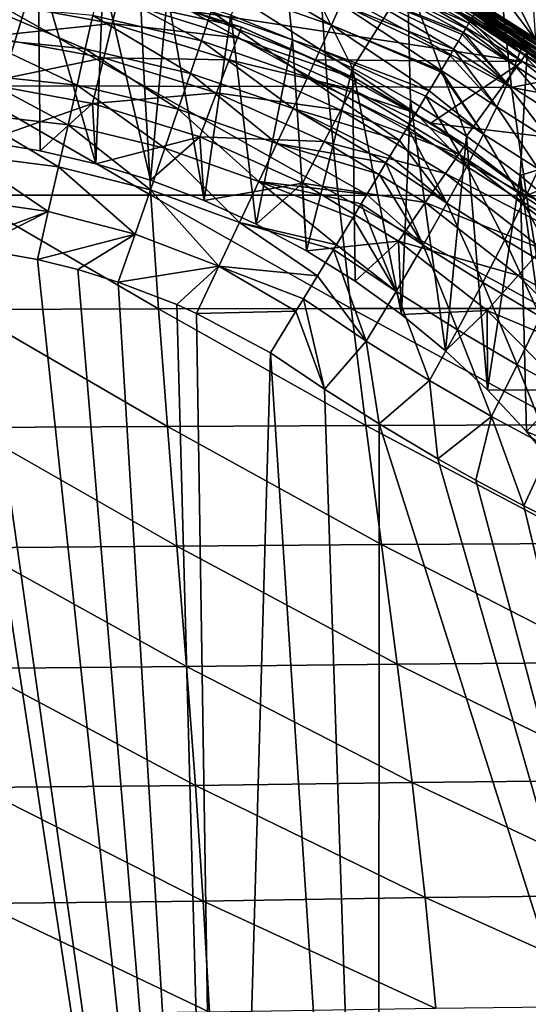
# Model space of a CAD drawing. Header units: metres. Extents: x -109 to 109, y -19 to 107.
# Tile 180 of 256: x 3 to 13, y 21 to 40. Entities that reach past the tile are written whole.
import ezdxf

# ---------------------------------------------------------------- set-up
doc = ezdxf.new("R2010")
doc.units = ezdxf.units.M
doc.layers.add('solid_21_412_310_XXX', color=7, linetype='CONTINUOUS')

msp = doc.modelspace()

# ---------------------------------------------------------------- linework, layer by layer
at = {"layer": 'solid_21_412_310_XXX'}
for points in [[(7.066053, 39.932777, -52.132038), (8.273708, 39.449993, -52.132038), (8.034056, 41.732529, -43.364555)], [(9.44865, 38.892204, -52.132038), (10.529612, 40.611706, -43.364555), (8.034056, 41.732529, -43.364555)], [(8.273708, 39.449993, -52.132038), (9.44865, 38.892204, -52.132038), (8.034056, 41.732529, -43.364555)], [(10.665337, 40.870598, -43.132038), (13.038183, 39.439377, -43.132038), (11.381685, 41.635212, -43.132038)], [(13.038183, 39.439377, -43.132038), (12.176776, 41.187252, -43.132038), (11.381685, 41.635212, -43.132038)], [(2.232006, 37.459373, -52.132038), (3.294697, 40.913677, -52.132038), (2.004772, 41.080479, -52.132038)], [(13.038183, 39.439377, -43.132038), (12.953699, 40.70974, -43.132038), (12.176776, 41.187252, -43.132038)], [(2.232006, 37.459373, -52.132038), (3.336026, 37.277096, -52.132038), (3.294697, 40.913677, -52.132038)], [(4.425778, 37.023003, -52.132038), (4.571572, 40.666088, -52.132038), (3.294697, 40.913677, -52.132038)], [(3.336026, 37.277096, -52.132038), (4.425778, 37.023003, -52.132038), (3.294697, 40.913677, -52.132038)], [(9.03747, 39.735249, 16.108711), (6.992679, 40.939949, 15.781897), (6.851338, 40.503819, 16.205597)], [(9.03747, 39.735249, 16.108711), (9.220861, 40.143631, 15.65973), (6.992679, 40.939949, 15.781897)], [(11.731935, 39.77578, 14.013606), (9.591505, 40.976837, 13.894898), (9.495775, 40.761101, 14.554783)], [(11.766269, 39.835121, 13.783623), (11.788734, 39.874043, 13.614284), (9.591505, 40.976837, 13.894898)], [(11.731935, 39.77578, 14.013606), (11.766269, 39.835121, 13.783623), (9.591505, 40.976837, 13.894898)], [(11.425739, 40.339844, -43.148811), (13.038183, 39.439377, -43.132038), (10.665337, 40.870598, -43.132038)], [(10.688637, 40.87122, -39.132038), (12.708019, 39.676186, -23.74938), (12.914339, 39.537807, -24.707176)], [(13.065493, 39.434361, -39.132038), (10.688637, 40.87122, -39.132038), (12.914339, 39.537807, -24.707176)], [(10.688637, 40.87122, -39.132038), (12.518019, 39.800789, -22.677172), (12.708019, 39.676186, -23.74938)], [(10.688637, 40.87122, -39.132038), (12.349828, 39.908871, -21.474918), (12.518019, 39.800789, -22.677172)], [(11.487767, 40.403122, -39.286549), (10.688637, 40.87122, -39.132038), (13.065493, 39.434361, -39.132038)], [(4.425778, 37.023003, -52.132038), (5.496609, 36.69817, -52.132038), (4.571572, 40.666088, -52.132038)], [(5.496609, 36.69817, -52.132038), (5.83035, 40.338692, -52.132038), (4.571572, 40.666088, -52.132038)], [(11.623926, 39.589981, 14.58463), (9.495775, 40.761101, 14.554783), (9.372935, 40.484566, 15.142399)], [(11.668937, 39.667267, 14.369116), (11.731935, 39.77578, 14.013606), (9.495775, 40.761101, 14.554783)], [(11.623926, 39.589981, 14.58463), (11.668937, 39.667267, 14.369116), (9.495775, 40.761101, 14.554783)], [(5.376744, 38.540474, -73.691223), (1.786687, 38.544353, -73.758324), (1.755287, 40.567768, -73.774246)], [(5.286159, 40.561234, -73.707825), (5.376744, 38.540474, -73.691223), (1.755287, 40.567768, -73.774246)], [(6.495391, 39.427792, 16.861465), (4.493495, 40.513451, 16.625563), (4.364803, 39.924839, 16.90556)], [(6.495391, 39.427792, 16.861465), (6.685659, 39.999138, 16.565075), (4.493495, 40.513451, 16.625563)], [(8.96488, 38.531803, -73.55674), (5.376744, 38.540474, -73.691223), (5.286159, 40.561234, -73.707825)], [(8.815069, 40.549416, -73.574867), (8.96488, 38.531803, -73.55674), (5.286159, 40.561234, -73.707825)], [(8.821391, 39.258198, 16.490759), (6.851338, 40.503819, 16.205597), (6.685659, 39.999138, 16.565075)], [(8.821391, 39.258198, 16.490759), (9.03747, 39.735249, 16.108711), (6.851338, 40.503819, 16.205597)], [(8.815069, 40.549416, -73.574867), (12.346871, 40.533646, -73.375473), (12.562692, 38.517433, -73.354805)], [(8.815069, 40.549416, -73.574867), (12.562692, 38.517433, -73.354805), (8.96488, 38.531803, -73.55674)], [(11.431744, 39.261787, 15.283005), (9.372935, 40.484566, 15.142399), (9.220861, 40.143631, 15.65973)], [(11.600154, 39.549236, 14.688411), (11.623926, 39.589981, 14.58463), (9.372935, 40.484566, 15.142399)], [(11.526281, 39.422909, 14.9756), (11.600154, 39.549236, 14.688411), (9.372935, 40.484566, 15.142399)], [(11.431744, 39.261787, 15.283005), (11.526281, 39.422909, 14.9756), (9.372935, 40.484566, 15.142399)], [(9.44865, 38.892204, -52.132038), (10.586254, 38.261589, -52.132038), (10.529612, 40.611706, -43.364555)], [(11.34841, 40.205605, -43.272125), (10.529612, 40.611706, -43.364555), (12.872187, 39.198772, -43.364555)], [(11.681882, 37.560726, -52.132038), (12.872187, 39.198772, -43.364555), (10.529612, 40.611706, -43.364555)], [(10.586254, 38.261589, -52.132038), (11.681882, 37.560726, -52.132038), (10.529612, 40.611706, -43.364555)], [(16.063255, 39.209637, -73.095238), (12.346871, 40.533646, -73.375473), (15.876973, 40.564781, -73.110527)], [(16.063255, 39.209637, -73.095238), (12.562692, 38.517433, -73.354805), (12.346871, 40.533646, -73.375473)], [(4.857897, 40.214996, -44.018112), (4.910838, 40.429783, -41.829506), (7.276611, 39.692581, -41.829506)], [(6.334831, 40.002396, -39.632038), (7.276611, 39.692581, -41.829506), (4.910838, 40.429783, -41.829506)], [(5.496609, 36.69817, -52.132038), (6.543851, 36.304016, -52.132038), (5.83035, 40.338692, -52.132038)], [(6.543851, 36.304016, -52.132038), (7.066053, 39.932777, -52.132038), (5.83035, 40.338692, -52.132038)], [(12.781878, 39.022579, -39.632038), (6.334831, 40.002396, -39.632038), (10.456518, 40.428364, -39.632038)], [(11.327033, 40.124722, -39.607712), (12.781878, 39.022579, -39.632038), (10.456518, 40.428364, -39.632038)], [(13.594722, 38.811619, -43.197319), (11.425739, 40.339844, -43.148811), (11.38185, 40.263653, -43.197319)], [(11.452211, 40.341537, -39.42606), (13.677571, 38.877895, -39.42606), (11.396823, 40.245602, -39.536732)], [(11.425739, 40.339844, -43.148811), (13.647144, 38.88221, -43.148811), (13.038183, 39.439377, -43.132038)], [(13.594722, 38.811619, -43.197319), (13.647144, 38.88221, -43.148811), (11.425739, 40.339844, -43.148811)], [(11.452211, 40.341537, -39.42606), (11.487767, 40.403122, -39.286549), (13.720037, 38.934933, -39.286549)], [(11.452211, 40.341537, -39.42606), (13.720037, 38.934933, -39.286549), (13.677571, 38.877895, -39.42606)], [(13.720037, 38.934933, -39.286549), (11.487767, 40.403122, -39.286549), (13.065493, 39.434361, -39.132038)], [(4.219633, 39.272896, 17.126444), (2.191878, 40.128571, 16.967133), (2.118001, 39.47662, 17.166977)], [(4.219633, 39.272896, 17.126444), (4.364803, 39.924839, 16.90556), (2.191878, 40.128571, 16.967133)], [(2.391313, 40.199966, -46.169186), (4.747756, 39.768135, -46.169186), (2.307699, 39.511341, -48.256706)], [(4.857897, 40.214996, -44.018112), (4.747756, 39.768135, -46.169186), (2.391313, 40.199966, -46.169186)], [(4.857897, 40.214996, -44.018112), (7.198166, 39.485737, -44.018112), (4.747756, 39.768135, -46.169186)], [(4.857897, 40.214996, -44.018112), (7.276611, 39.692581, -41.829506), (7.198166, 39.485737, -44.018112)], [(11.187767, 38.848221, 15.875845), (9.220861, 40.143631, 15.65973), (9.03747, 39.735249, 16.108711)], [(11.36215, 39.14352, 15.476876), (11.431744, 39.261787, 15.283005), (9.220861, 40.143631, 15.65973)], [(11.187767, 38.848221, 15.875845), (11.36215, 39.14352, 15.476876), (9.220861, 40.143631, 15.65973)], [(11.396823, 40.245602, -39.536732), (13.61142, 38.789036, -39.536732), (11.327033, 40.124722, -39.607712)], [(11.327033, 40.124722, -39.607712), (13.528069, 38.677078, -39.607712), (12.781878, 39.022579, -39.632038)], [(13.61142, 38.789036, -39.536732), (13.528069, 38.677078, -39.607712), (11.327033, 40.124722, -39.607712)], [(11.38185, 40.263653, -43.197319), (11.34841, 40.205605, -43.272125), (13.55478, 38.757835, -43.272125)], [(13.55478, 38.757835, -43.272125), (11.34841, 40.205605, -43.272125), (12.872187, 39.198772, -43.364555)], [(13.594722, 38.811619, -43.197319), (11.38185, 40.263653, -43.197319), (13.55478, 38.757835, -43.272125)], [(13.677571, 38.877895, -39.42606), (13.61142, 38.789036, -39.536732), (11.396823, 40.245602, -39.536732)], [(12.792751, 39.413715, 12.868883), (11.917789, 40.099899, 11.945276), (11.883655, 40.039593, 12.598516)], [(12.792751, 39.413715, 12.868883), (11.921433, 40.106392, 11.85005), (11.917789, 40.099899, 11.945276)], [(12.817051, 39.537849, 11.846929), (11.938931, 40.137856, 11.201003), (11.921433, 40.106392, 11.85005)], [(12.817051, 39.537849, 11.846929), (11.921433, 40.106392, 11.85005), (12.792751, 39.413715, 12.868883)], [(12.817051, 39.537849, 11.846929), (11.945414, 40.149796, 10.725754), (11.938931, 40.137856, 11.201003)], [(12.811957, 39.601139, 10.721672), (11.947908, 40.154522, 10.376456), (11.945414, 40.149796, 10.725754)], [(12.811957, 39.601139, 10.721672), (11.945414, 40.149796, 10.725754), (12.817051, 39.537849, 11.846929)], [(12.992769, 39.500111, -13.304813), (11.956042, 40.153965, -14.466655), (11.946287, 40.159897, -12.930338)], [(12.992769, 39.500111, -13.304813), (11.946287, 40.159897, -12.930338), (11.949581, 40.157894, -11.418357)], [(12.811957, 39.601139, 10.721672), (11.949582, 40.157894, 9.474311), (11.947908, 40.154522, 10.376456)], [(13.633845, 39.081345, -7.143654), (11.949581, 40.157894, -11.418357), (11.949581, 40.157894, -7.142595)], [(12.931576, 39.537029, -11.4182), (11.949581, 40.157894, -11.418357), (13.633845, 39.081345, -7.143654)], [(12.992769, 39.500111, -13.304813), (11.949581, 40.157894, -11.418357), (12.931576, 39.537029, -11.4182)], [(13.63162, 39.083897, -2.863515), (11.949581, 40.157894, -7.142595), (11.949581, 40.157894, -2.862094)], [(13.633845, 39.081345, -7.143654), (11.949581, 40.157894, -7.142595), (13.63162, 39.083897, -2.863515)], [(13.631227, 39.084442, 1.41664), (11.949581, 40.157894, -2.862094), (11.949581, 40.157894, 1.418408)], [(13.63162, 39.083897, -2.863515), (11.949581, 40.157894, -2.862094), (13.631227, 39.084442, 1.41664)], [(13.632888, 39.082718, 5.69679), (11.949581, 40.157894, 1.418408), (11.949581, 40.157894, 5.698909)], [(13.631227, 39.084442, 1.41664), (11.949581, 40.157894, 1.418408), (13.632888, 39.082718, 5.69679)], [(12.632199, 39.730377, 9.470942), (11.949581, 40.157894, 5.698909), (11.949582, 40.157894, 9.474311)], [(13.382813, 39.243786, 9.468164), (11.949581, 40.157894, 5.698909), (12.632199, 39.730377, 9.470942)], [(13.632888, 39.082718, 5.69679), (11.949581, 40.157894, 5.698909), (13.382813, 39.243786, 9.468164)], [(12.632199, 39.730377, 9.470942), (11.949582, 40.157894, 9.474311), (12.811957, 39.601139, 10.721672)], [(13.010932, 39.487297, -15.11457), (11.983749, 40.137077, -15.976414), (11.956042, 40.153965, -14.466655)], [(12.992769, 39.500111, -13.304813), (13.010932, 39.487297, -15.11457), (11.956042, 40.153965, -14.466655)], [(13.05748, 39.456772, -16.846249), (12.032967, 40.106949, -17.424408), (11.983749, 40.137077, -15.976414)], [(13.010932, 39.487297, -15.11457), (13.05748, 39.456772, -16.846249), (11.983749, 40.137077, -15.976414)], [(13.139904, 39.40382, -18.498457), (12.10743, 40.061043, -18.818285), (12.032967, 40.106949, -17.424408)], [(13.05748, 39.456772, -16.846249), (13.139904, 39.40382, -18.498457), (12.032967, 40.106949, -17.424408)], [(6.280231, 38.790833, 17.095959), (4.364803, 39.924839, 16.90556), (4.219633, 39.272896, 17.126444)], [(6.280231, 38.790833, 17.095959), (6.495391, 39.427792, 16.861465), (4.364803, 39.924839, 16.90556)], [(6.334831, 40.002396, -39.632038), (8.728474, 39.054688, -39.632038), (7.276611, 39.692581, -41.829506)], [(12.781878, 39.022579, -39.632038), (8.728474, 39.054688, -39.632038), (6.334831, 40.002396, -39.632038)], [(8.571975, 38.713062, 16.806778), (6.685659, 39.999138, 16.565075), (6.495391, 39.427792, 16.861465)], [(6.543851, 36.304016, -52.132038), (7.563105, 35.842197, -52.132038), (7.066053, 39.932777, -52.132038)], [(8.571975, 38.713062, 16.806778), (8.821391, 39.258198, 16.490759), (6.685659, 39.999138, 16.565075)], [(7.563105, 35.842197, -52.132038), (8.273708, 39.449993, -52.132038), (7.066053, 39.932777, -52.132038)], [(12.732391, 39.217609, 13.784011), (11.839684, 39.962635, 13.150398), (11.788734, 39.874043, 13.614284)], [(12.732391, 39.217609, 13.784011), (11.863576, 40.004375, 12.87553), (11.839684, 39.962635, 13.150398)], [(12.792751, 39.413715, 12.868883), (11.883655, 40.039593, 12.598516), (11.863576, 40.004375, 12.87553)], [(12.792751, 39.413715, 12.868883), (11.863576, 40.004375, 12.87553), (12.732391, 39.217609, 13.784011)], [(13.139904, 39.40382, -18.498457), (12.211904, 39.995972, -20.172825), (12.10743, 40.061043, -18.818285)], [(13.264153, 39.323086, -20.068117), (12.349828, 39.908871, -21.474918), (12.211904, 39.995972, -20.172825)], [(13.139904, 39.40382, -18.498457), (13.264153, 39.323086, -20.068117), (12.211904, 39.995972, -20.172825)], [(13.43561, 39.208981, -21.55154), (12.518019, 39.800789, -22.677172), (12.349828, 39.908871, -21.474918)], [(13.264153, 39.323086, -20.068117), (13.43561, 39.208981, -21.55154), (12.349828, 39.908871, -21.474918)], [(4.747756, 39.768135, -46.169186), (4.581746, 39.094604, -48.256706), (2.307699, 39.511341, -48.256706)], [(4.747756, 39.768135, -46.169186), (7.034965, 39.055412, -46.169186), (4.581746, 39.094604, -48.256706)], [(7.198166, 39.485737, -44.018112), (7.034965, 39.055412, -46.169186), (4.747756, 39.768135, -46.169186)], [(10.951273, 38.44973, 16.280823), (9.03747, 39.735249, 16.108711), (8.821391, 39.258198, 16.490759)], [(11.172627, 38.822647, 15.90581), (11.187767, 38.848221, 15.875845), (9.03747, 39.735249, 16.108711)], [(10.951273, 38.44973, 16.280823), (11.172627, 38.822647, 15.90581), (9.03747, 39.735249, 16.108711)], [(12.630823, 38.943119, 14.587093), (11.731935, 39.77578, 14.013606), (11.668937, 39.667267, 14.369116)], [(12.630823, 38.943119, 14.587093), (11.766269, 39.835121, 13.783623), (11.731935, 39.77578, 14.013606)], [(12.732391, 39.217609, 13.784011), (11.788734, 39.874043, 13.614284), (11.766269, 39.835121, 13.783623)], [(12.732391, 39.217609, 13.784011), (11.766269, 39.835121, 13.783623), (12.630823, 38.943119, 14.587093)], [(13.658919, 39.056221, -22.944643), (12.708019, 39.676186, -23.74938), (12.518019, 39.800789, -22.677172)], [(13.43561, 39.208981, -21.55154), (13.658919, 39.056221, -22.944643), (12.518019, 39.800789, -22.677172)], [(13.382813, 39.243786, 9.468164), (12.632199, 39.730377, 9.470942), (12.811957, 39.601139, 10.721672)], [(2.307699, 39.511341, -48.256706), (4.581746, 39.094604, -48.256706), (2.196956, 38.599297, -50.255417)], [(7.198166, 39.485737, -44.018112), (7.276611, 39.692581, -41.829506), (9.536276, 38.675587, -41.829506)], [(8.728474, 39.054688, -39.632038), (9.536276, 38.675587, -41.829506), (7.276611, 39.692581, -41.829506)], [(12.482076, 38.585129, 15.283688), (11.600154, 39.549236, 14.688411), (11.526281, 39.422909, 14.9756)], [(12.482076, 38.585129, 15.283688), (11.623926, 39.589981, 14.58463), (11.600154, 39.549236, 14.688411)], [(12.630823, 38.943119, 14.587093), (11.668937, 39.667267, 14.369116), (11.623926, 39.589981, 14.58463)], [(12.630823, 38.943119, 14.587093), (11.623926, 39.589981, 14.58463), (12.482076, 38.585129, 15.283688)], [(13.932263, 38.862316, -24.239897), (12.914339, 39.537807, -24.707176), (12.708019, 39.676186, -23.74938)], [(13.658919, 39.056221, -22.944643), (13.932263, 38.862316, -24.239897), (12.708019, 39.676186, -23.74938)], [(12.817051, 39.537849, 11.846929), (12.792751, 39.413715, 12.868883), (13.742722, 38.798973, 12.865825)], [(12.811957, 39.601139, 10.721672), (12.817051, 39.537849, 11.846929), (13.74555, 38.936134, 11.843862)], [(13.719068, 39.012436, 10.719591), (12.811957, 39.601139, 10.721672), (13.74555, 38.936134, 11.843862)], [(13.382813, 39.243786, 9.468164), (12.811957, 39.601139, 10.721672), (13.719068, 39.012436, 10.719591)], [(13.74555, 38.936134, 11.843862), (12.817051, 39.537849, 11.846929), (13.742722, 38.798973, 12.865825)], [(4.057877, 38.558395, 17.289793), (2.118001, 39.47662, 17.166977), (2.035842, 38.767059, 17.314259)], [(4.057877, 38.558395, 17.289793), (4.219633, 39.272896, 17.126444), (2.118001, 39.47662, 17.166977)], [(8.288588, 38.100067, 17.057676), (6.495391, 39.427792, 16.861465), (6.280231, 38.790833, 17.095959)], [(8.288588, 38.100067, 17.057676), (8.571975, 38.713062, 16.806778), (6.495391, 39.427792, 16.861465)], [(7.198166, 39.485737, -44.018112), (9.433471, 38.47971, -44.018112), (7.034965, 39.055412, -46.169186)], [(7.198166, 39.485737, -44.018112), (9.536276, 38.675587, -41.829506), (9.433471, 38.47971, -44.018112)], [(7.563105, 35.842197, -52.132038), (8.549978, 35.314701, -52.132038), (8.273708, 39.449993, -52.132038)], [(8.549978, 35.314701, -52.132038), (9.44865, 38.892204, -52.132038), (8.273708, 39.449993, -52.132038)], [(12.482076, 38.585129, 15.283688), (11.526281, 39.422909, 14.9756), (11.431744, 39.261787, 15.283005)], [(12.792751, 39.413715, 12.868883), (12.732391, 39.217609, 13.784011), (13.704225, 38.589325, 13.782106)], [(13.742722, 38.798973, 12.865825), (12.792751, 39.413715, 12.868883), (13.704225, 38.589325, 13.782106)], [(6.039866, 38.0886, 17.269844), (4.219633, 39.272896, 17.126444), (4.057877, 38.558395, 17.289793)], [(6.039866, 38.0886, 17.269844), (6.280231, 38.790833, 17.095959), (4.219633, 39.272896, 17.126444)], [(10.688311, 38.008793, 16.611811), (8.821391, 39.258198, 16.490759), (8.571975, 38.713062, 16.806778)], [(10.887215, 38.342125, 16.371128), (10.951273, 38.44973, 16.280823), (8.821391, 39.258198, 16.490759)], [(10.688311, 38.008793, 16.611811), (10.887215, 38.342125, 16.371128), (8.821391, 39.258198, 16.490759)], [(12.279626, 38.138901, 15.878108), (11.36215, 39.14352, 15.476876), (11.187767, 38.848221, 15.875845)], [(12.279626, 38.138901, 15.878108), (11.431744, 39.261787, 15.283005), (11.36215, 39.14352, 15.476876)], [(12.482076, 38.585129, 15.283688), (11.431744, 39.261787, 15.283005), (12.279626, 38.138901, 15.878108)], [(11.681882, 37.560726, -52.132038), (12.731264, 36.792358, -52.132038), (12.872187, 39.198772, -43.364555)], [(16.063255, 39.209637, -73.095238), (16.297667, 37.821308, -73.075699), (12.562692, 38.517433, -73.354805)], [(12.732391, 39.217609, 13.784011), (12.630823, 38.943119, 14.587093), (13.62598, 38.301346, 14.583861)], [(12.731264, 36.792358, -52.132038), (15.027746, 37.514252, -43.364555), (12.872187, 39.198772, -43.364555)], [(13.704225, 38.589325, 13.782106), (12.732391, 39.217609, 13.784011), (13.62598, 38.301346, 14.583861)], [(13.55478, 38.757835, -43.272125), (12.872187, 39.198772, -43.364555), (15.027746, 37.514252, -43.364555)], [(4.581746, 39.094604, -48.256706), (4.361876, 38.20256, -50.255417), (2.196956, 38.599297, -50.255417)], [(4.581746, 39.094604, -48.256706), (6.788981, 38.406803, -48.256706), (4.361876, 38.20256, -50.255417)], [(7.034965, 39.055412, -46.169186), (6.788981, 38.406803, -48.256706), (4.581746, 39.094604, -48.256706)], [(7.034965, 39.055412, -46.169186), (9.219588, 38.072189, -46.169186), (6.788981, 38.406803, -48.256706)], [(9.433471, 38.47971, -44.018112), (9.219588, 38.072189, -46.169186), (7.034965, 39.055412, -46.169186)], [(8.728474, 39.054688, -39.632038), (10.984465, 37.814445, -39.632038), (9.536276, 38.675587, -41.829506)], [(12.781878, 39.022579, -39.632038), (10.984465, 37.814445, -39.632038), (8.728474, 39.054688, -39.632038)], [(14.920952, 37.346611, -39.632038), (10.984465, 37.814445, -39.632038), (12.781878, 39.022579, -39.632038)], [(12.630823, 38.943119, 14.587093), (12.482076, 38.585129, 15.283688), (13.502151, 37.9296, 15.278825)], [(13.62598, 38.301346, 14.583861), (12.630823, 38.943119, 14.587093), (13.502151, 37.9296, 15.278825)], [(13.528069, 38.677078, -39.607712), (14.920952, 37.346611, -39.632038), (12.781878, 39.022579, -39.632038)], [(3.881257, 37.785557, 17.399652), (2.035842, 38.767059, 17.314259), (1.947033, 38.004261, 17.413212)], [(3.881257, 37.785557, 17.399652), (4.057877, 38.558395, 17.289793), (2.035842, 38.767059, 17.314259)], [(7.970603, 37.418869, 17.244421), (6.280231, 38.790833, 17.095959), (6.039866, 38.0886, 17.269844)], [(7.970603, 37.418869, 17.244421), (8.288588, 38.100067, 17.057676), (6.280231, 38.790833, 17.095959)], [(8.549978, 35.314701, -52.132038), (9.500202, 34.723816, -52.132038), (9.44865, 38.892204, -52.132038)], [(10.409786, 34.072018, -52.132038), (10.586254, 38.261589, -52.132038), (9.44865, 38.892204, -52.132038)], [(9.500202, 34.723816, -52.132038), (10.409786, 34.072018, -52.132038), (9.44865, 38.892204, -52.132038)], [(12.017288, 37.600845, 16.373343), (11.172627, 38.822647, 15.90581), (10.951273, 38.44973, 16.280823)], [(12.017288, 37.600845, 16.373343), (11.187767, 38.848221, 15.875845), (11.172627, 38.822647, 15.90581)], [(12.279626, 38.138901, 15.878108), (11.187767, 38.848221, 15.875845), (12.017288, 37.600845, 16.373343)], [(5.500831, 36.409348, -73.670784), (1.829685, 36.407894, -73.739128), (1.786687, 38.544353, -73.758324)], [(5.376744, 38.540474, -73.691223), (5.500831, 36.409348, -73.670784), (1.786687, 38.544353, -73.758324)], [(2.196956, 38.599297, -50.255417), (4.361876, 38.20256, -50.255417), (2.232006, 37.459373, -52.132038)], [(5.776034, 37.325039, 17.386902), (4.057877, 38.558395, 17.289793), (3.881257, 37.785557, 17.399652)], [(5.776034, 37.325039, 17.386902), (6.039866, 38.0886, 17.269844), (4.057877, 38.558395, 17.289793)], [(9.170112, 36.407803, -73.533577), (5.500831, 36.409348, -73.670784), (5.376744, 38.540474, -73.691223)], [(8.96488, 38.531803, -73.55674), (9.170112, 36.407803, -73.533577), (5.376744, 38.540474, -73.691223)], [(10.370718, 37.478729, 16.900339), (8.571975, 38.713062, 16.806778), (8.288588, 38.100067, 17.057676)], [(10.527985, 37.740898, 16.770023), (10.688311, 38.008793, 16.611811), (8.571975, 38.713062, 16.806778)], [(10.370718, 37.478729, 16.900339), (10.527985, 37.740898, 16.770023), (8.571975, 38.713062, 16.806778)], [(9.433471, 38.47971, -44.018112), (9.536276, 38.675587, -41.829506), (11.656879, 37.393639, -41.829506)], [(10.984465, 37.814445, -39.632038), (11.656879, 37.393639, -41.829506), (9.536276, 38.675587, -41.829506)], [(12.482076, 38.585129, 15.283688), (12.279626, 38.138901, 15.878108), (13.326143, 37.468945, 15.871952)], [(13.502151, 37.9296, 15.278825), (12.482076, 38.585129, 15.283688), (13.326143, 37.468945, 15.871952)], [(6.788981, 38.406803, -48.256706), (6.46319, 37.547764, -50.255417), (4.361876, 38.20256, -50.255417)], [(6.788981, 38.406803, -48.256706), (8.897217, 37.457962, -48.256706), (6.46319, 37.547764, -50.255417)], [(9.219588, 38.072189, -46.169186), (8.897217, 37.457962, -48.256706), (6.788981, 38.406803, -48.256706)], [(8.96488, 38.531803, -73.55674), (12.562692, 38.517433, -73.354805), (12.858303, 36.398613, -73.327225)], [(8.96488, 38.531803, -73.55674), (12.858303, 36.398613, -73.327225), (9.170112, 36.407803, -73.533577)], [(9.433471, 38.47971, -44.018112), (11.531214, 37.211578, -44.018112), (9.219588, 38.072189, -46.169186)], [(9.433471, 38.47971, -44.018112), (11.656879, 37.393639, -41.829506), (11.531214, 37.211578, -44.018112)], [(12.017288, 37.600845, 16.373343), (10.951273, 38.44973, 16.280823), (10.887215, 38.342125, 16.371128)], [(16.297667, 37.821308, -73.075699), (12.858303, 36.398613, -73.327225), (12.562692, 38.517433, -73.354805)], [(4.361876, 38.20256, -50.255417), (3.336026, 37.277096, -52.132038), (2.232006, 37.459373, -52.132038)], [(4.361876, 38.20256, -50.255417), (4.425778, 37.023003, -52.132038), (3.336026, 37.277096, -52.132038)], [(4.361876, 38.20256, -50.255417), (6.46319, 37.547764, -50.255417), (4.425778, 37.023003, -52.132038)], [(10.409786, 34.072018, -52.132038), (11.274776, 33.362137, -52.132038), (10.586254, 38.261589, -52.132038)], [(11.274776, 33.362137, -52.132038), (11.681882, 37.560726, -52.132038), (10.586254, 38.261589, -52.132038)], [(11.691173, 36.971123, 16.770578), (10.887215, 38.342125, 16.371128), (10.688311, 38.008793, 16.611811)], [(12.017288, 37.600845, 16.373343), (10.887215, 38.342125, 16.371128), (11.691173, 36.971123, 16.770578)], [(3.693559, 36.962479, 17.462887), (1.947033, 38.004261, 17.413212), (1.8543, 37.19492, 17.469898)], [(3.693559, 36.962479, 17.462887), (3.881257, 37.785557, 17.399652), (1.947033, 38.004261, 17.413212)], [(7.619543, 36.672726, 17.370369), (6.039866, 38.0886, 17.269844), (5.776034, 37.325039, 17.386902)], [(7.619543, 36.672726, 17.370369), (7.970603, 37.418869, 17.244421), (6.039866, 38.0886, 17.269844)], [(10.105002, 37.037022, 17.075367), (8.288588, 38.100067, 17.057676), (7.970603, 37.418869, 17.244421)], [(10.184875, 37.16964, 17.028046), (10.370718, 37.478729, 16.900339), (8.288588, 38.100067, 17.057676)], [(10.105002, 37.037022, 17.075367), (10.184875, 37.16964, 17.028046), (8.288588, 38.100067, 17.057676)], [(9.219588, 38.072189, -46.169186), (11.269771, 36.832813, -46.169186), (8.897217, 37.457962, -48.256706)], [(11.531214, 37.211578, -44.018112), (11.269771, 36.832813, -46.169186), (9.219588, 38.072189, -46.169186)], [(11.691173, 36.971123, 16.770578), (10.688311, 38.008793, 16.611811), (10.527985, 37.740898, 16.770023)], [(12.279626, 38.138901, 15.878108), (12.017288, 37.600845, 16.373343), (13.091767, 36.91571, 16.365913)], [(13.326143, 37.468945, 15.871952), (12.279626, 38.138901, 15.878108), (13.091767, 36.91571, 16.365913)], [(5.493454, 36.509354, 17.454548), (3.881257, 37.785557, 17.399652), (3.693559, 36.962479, 17.462887)], [(5.493454, 36.509354, 17.454548), (5.776034, 37.325039, 17.386902), (3.881257, 37.785557, 17.399652)], [(10.984465, 37.814445, -39.632038), (13.067186, 36.301258, -39.632038), (11.656879, 37.393639, -41.829506)], [(14.920952, 37.346611, -39.632038), (13.067186, 36.301258, -39.632038), (10.984465, 37.814445, -39.632038)], [(16.297667, 37.821308, -73.075699), (16.593924, 36.324604, -73.050827), (12.858303, 36.398613, -73.327225)], [(11.29721, 36.248013, 17.07164), (10.527985, 37.740898, 16.770023), (10.370718, 37.478729, 16.900339)], [(11.691173, 36.971123, 16.770578), (10.527985, 37.740898, 16.770023), (11.29721, 36.248013, 17.07164)], [(12.017288, 37.600845, 16.373343), (11.691173, 36.971123, 16.770578), (12.795717, 36.271317, 16.761538)], [(13.091767, 36.91571, 16.365913), (12.017288, 37.600845, 16.373343), (12.795717, 36.271317, 16.761538)], [(6.46319, 37.547764, -50.255417), (5.496609, 36.69817, -52.132038), (4.425778, 37.023003, -52.132038)], [(6.46319, 37.547764, -50.255417), (6.543851, 36.304016, -52.132038), (5.496609, 36.69817, -52.132038)], [(6.46319, 37.547764, -50.255417), (8.470256, 36.644455, -50.255417), (6.543851, 36.304016, -52.132038)], [(8.897217, 37.457962, -48.256706), (8.470256, 36.644455, -50.255417), (6.46319, 37.547764, -50.255417)], [(9.734253, 36.423038, 17.246014), (7.970603, 37.418869, 17.244421), (7.619543, 36.672726, 17.370369)], [(9.97482, 36.821144, 17.143904), (10.105002, 37.037022, 17.075367), (7.970603, 37.418869, 17.244421)], [(9.734253, 36.423038, 17.246014), (9.97482, 36.821144, 17.143904), (7.970603, 37.418869, 17.244421)], [(8.897217, 37.457962, -48.256706), (10.875712, 36.261921, -48.256706), (8.470256, 36.644455, -50.255417)], [(11.269771, 36.832813, -46.169186), (10.875712, 36.261921, -48.256706), (8.897217, 37.457962, -48.256706)], [(11.29721, 36.248013, 17.07164), (10.370718, 37.478729, 16.900339), (10.184875, 37.16964, 17.028046)], [(11.274776, 33.362137, -52.132038), (12.091468, 32.597225, -52.132038), (11.681882, 37.560726, -52.132038)], [(11.531214, 37.211578, -44.018112), (11.656879, 37.393639, -41.829506), (13.607499, 35.865425, -41.829506)], [(13.067186, 36.301258, -39.632038), (13.607499, 35.865425, -41.829506), (11.656879, 37.393639, -41.829506)], [(12.091468, 32.597225, -52.132038), (12.731264, 36.792358, -52.132038), (11.681882, 37.560726, -52.132038)], [(12.731264, 36.792358, -52.132038), (13.730291, 35.959484, -52.132038), (15.027746, 37.514252, -43.364555)], [(3.49542, 36.089001, 17.489473), (1.8543, 37.19492, 17.469898), (1.757879, 36.337269, 17.493601)], [(3.49542, 36.089001, 17.489473), (3.693559, 36.962479, 17.462887), (1.8543, 37.19492, 17.469898)], [(7.2411, 35.871967, 17.443516), (5.776034, 37.325039, 17.386902), (5.493454, 36.509354, 17.454548)], [(7.2411, 35.871967, 17.443516), (7.619543, 36.672726, 17.370369), (5.776034, 37.325039, 17.386902)], [(11.531214, 37.211578, -44.018112), (13.460805, 35.699841, -44.018112), (11.269771, 36.832813, -46.169186)], [(11.531214, 37.211578, -44.018112), (13.607499, 35.865425, -41.829506), (13.460805, 35.699841, -44.018112)], [(10.832294, 35.428444, 17.278849), (10.105002, 37.037022, 17.075367), (9.97482, 36.821144, 17.143904)], [(11.29721, 36.248013, 17.07164), (10.184875, 37.16964, 17.028046), (10.105002, 37.037022, 17.075367)], [(11.29721, 36.248013, 17.07164), (10.105002, 37.037022, 17.075367), (10.832294, 35.428444, 17.278849)], [(5.19317, 35.642548, 17.483271), (3.693559, 36.962479, 17.462887), (3.49542, 36.089001, 17.489473)], [(5.19317, 35.642548, 17.483271), (5.493454, 36.509354, 17.454548), (3.693559, 36.962479, 17.462887)], [(10.832294, 35.428444, 17.278849), (9.97482, 36.821144, 17.143904), (9.734253, 36.423038, 17.246014)], [(11.269771, 36.832813, -46.169186), (13.155613, 35.35535, -46.169186), (10.875712, 36.261921, -48.256706)], [(13.460805, 35.699841, -44.018112), (13.155613, 35.35535, -46.169186), (11.269771, 36.832813, -46.169186)], [(11.691173, 36.971123, 16.770578), (11.29721, 36.248013, 17.07164), (12.433466, 35.533028, 17.061283)], [(12.795717, 36.271317, 16.761538), (11.691173, 36.971123, 16.770578), (12.433466, 35.533028, 17.061283)], [(13.091767, 36.91571, 16.365913), (12.795717, 36.271317, 16.761538), (13.865892, 35.625957, 16.748198)], [(8.470256, 36.644455, -50.255417), (7.563105, 35.842197, -52.132038), (6.543851, 36.304016, -52.132038)], [(9.13484, 35.434971, 17.399139), (7.619543, 36.672726, 17.370369), (7.2411, 35.871967, 17.443516)], [(8.470256, 36.644455, -50.255417), (8.549978, 35.314701, -52.132038), (7.563105, 35.842197, -52.132038)], [(9.621806, 36.237293, 17.284439), (9.734253, 36.423038, 17.246014), (7.619543, 36.672726, 17.370369)], [(9.456085, 35.96389, 17.332075), (9.621806, 36.237293, 17.284439), (7.619543, 36.672726, 17.370369)], [(9.13484, 35.434971, 17.399139), (9.456085, 35.96389, 17.332075), (7.619543, 36.672726, 17.370369)], [(8.470256, 36.644455, -50.255417), (10.353806, 35.50581, -50.255417), (8.549978, 35.314701, -52.132038)], [(10.875712, 36.261921, -48.256706), (10.353806, 35.50581, -50.255417), (8.470256, 36.644455, -50.255417)], [(12.091468, 32.597225, -52.132038), (12.856421, 31.780493, -52.132038), (12.731264, 36.792358, -52.132038)], [(13.566292, 30.91551, -52.132038), (13.730291, 35.959484, -52.132038), (12.731264, 36.792358, -52.132038)], [(12.856421, 31.780493, -52.132038), (13.566292, 30.91551, -52.132038), (12.731264, 36.792358, -52.132038)], [(6.837005, 35.019119, 17.47497), (5.493454, 36.509354, 17.454548), (5.19317, 35.642548, 17.483271)], [(6.837005, 35.019119, 17.47497), (7.2411, 35.871967, 17.443516), (5.493454, 36.509354, 17.454548)], [(10.832294, 35.428444, 17.278849), (9.734253, 36.423038, 17.246014), (9.621806, 36.237293, 17.284439)], [(3.49542, 36.089001, 17.489473), (1.757879, 36.337269, 17.493601), (1.652565, 35.415668, 17.498865)], [(5.500831, 36.409348, -73.670784), (5.653754, 34.181789, -73.646484), (1.829685, 36.407894, -73.739128)], [(5.653754, 34.181789, -73.646484), (1.882605, 34.172813, -73.716499), (1.829685, 36.407894, -73.739128)], [(9.423109, 34.190639, -73.505692), (5.653754, 34.181789, -73.646484), (5.500831, 36.409348, -73.670784)], [(9.170112, 36.407803, -73.533577), (9.423109, 34.190639, -73.505692), (5.500831, 36.409348, -73.670784)], [(9.170112, 36.407803, -73.533577), (12.858303, 36.398613, -73.327225), (13.222411, 34.189838, -73.293579)], [(9.170112, 36.407803, -73.533577), (13.222411, 34.189838, -73.293579), (9.423109, 34.190639, -73.505692)], [(10.30337, 34.52433, 17.400124), (9.621806, 36.237293, 17.284439), (9.456085, 35.96389, 17.332075)], [(10.832294, 35.428444, 17.278849), (9.621806, 36.237293, 17.284439), (10.30337, 34.52433, 17.400124)], [(10.875712, 36.261921, -48.256706), (12.695615, 34.836121, -48.256706), (10.353806, 35.50581, -50.255417)], [(11.29721, 36.248013, 17.07164), (10.832294, 35.428444, 17.278849), (12.00124, 34.695381, 17.268209)], [(13.155613, 35.35535, -46.169186), (12.695615, 34.836121, -48.256706), (10.875712, 36.261921, -48.256706)], [(12.433466, 35.533028, 17.061283), (11.29721, 36.248013, 17.07164), (12.00124, 34.695381, 17.268209)], [(12.795717, 36.271317, 16.761538), (12.433466, 35.533028, 17.061283), (13.531851, 34.879505, 17.047302)], [(13.865892, 35.625957, 16.748198), (12.795717, 36.271317, 16.761538), (13.531851, 34.879505, 17.047302)], [(16.967333, 34.647945, -73.019402), (13.222411, 34.189838, -73.293579), (12.858303, 36.398613, -73.327225)], [(16.593924, 36.324604, -73.050827), (16.967333, 34.647945, -73.019402), (12.858303, 36.398613, -73.327225)], [(3.49542, 36.089001, 17.489473), (1.652565, 35.415668, 17.498865), (2.055146, 35.366108, 17.498243)], [(3.49542, 36.089001, 17.489473), (2.055146, 35.366108, 17.498243), (3.281802, 35.147118, 17.495522)], [(5.19317, 35.642548, 17.483271), (3.49542, 36.089001, 17.489473), (3.281802, 35.147118, 17.495522)], [(8.766418, 34.829899, 17.443991), (7.2411, 35.871967, 17.443516), (6.837005, 35.019119, 17.47497)], [(9.079512, 35.344002, 17.407829), (9.13484, 35.434971, 17.399139), (7.2411, 35.871967, 17.443516)], [(8.766418, 34.829899, 17.443991), (9.079512, 35.344002, 17.407829), (7.2411, 35.871967, 17.443516)], [(10.30337, 34.52433, 17.400124), (9.456085, 35.96389, 17.332075), (9.13484, 35.434971, 17.399139)], [(5.19317, 35.642548, 17.483271), (3.281802, 35.147118, 17.495522), (4.072751, 34.949844, 17.493103)], [(5.19317, 35.642548, 17.483271), (4.072751, 34.949844, 17.493103), (4.866159, 34.705448, 17.490154)], [(6.837005, 35.019119, 17.47497), (5.19317, 35.642548, 17.483271), (4.866159, 34.705448, 17.490154)], [(10.353806, 35.50581, -50.255417), (9.500202, 34.723816, -52.132038), (8.549978, 35.314701, -52.132038)], [(10.353806, 35.50581, -50.255417), (10.409786, 34.072018, -52.132038), (9.500202, 34.723816, -52.132038)], [(10.353806, 35.50581, -50.255417), (12.086375, 34.14843, -50.255417), (10.409786, 34.072018, -52.132038)], [(12.695615, 34.836121, -48.256706), (12.086375, 34.14843, -50.255417), (10.353806, 35.50581, -50.255417)], [(12.433466, 35.533028, 17.061283), (12.00124, 34.695381, 17.268209), (13.132576, 34.028465, 17.25478)], [(13.531851, 34.879505, 17.047302), (12.433466, 35.533028, 17.061283), (13.132576, 34.028465, 17.25478)], [(0.06898, 0.889927, 17.499998), (6.916306, 0.889763, 17.48011), (1.652565, 35.415668, 17.498865)], [(6.916306, 0.889763, 17.48011), (2.055146, 35.366108, 17.498243), (1.652565, 35.415668, 17.498865)], [(6.916306, 0.889763, 17.48011), (3.281802, 35.147118, 17.495522), (2.055146, 35.366108, 17.498243)], [(9.721237, 33.550205, 17.452688), (9.079512, 35.344002, 17.407829), (8.766418, 34.829899, 17.443991)], [(10.30337, 34.52433, 17.400124), (9.13484, 35.434971, 17.399139), (9.079512, 35.344002, 17.407829)], [(10.30337, 34.52433, 17.400124), (9.079512, 35.344002, 17.407829), (9.721237, 33.550205, 17.452688)], [(10.832294, 35.428444, 17.278849), (10.30337, 34.52433, 17.400124), (11.507107, 33.772293, 17.389378)], [(12.00124, 34.695381, 17.268209), (10.832294, 35.428444, 17.278849), (11.507107, 33.772293, 17.389378)], [(13.155613, 35.35535, -46.169186), (14.849617, 33.661346, -46.169186), (12.695615, 34.836121, -48.256706)], [(6.916306, 0.889763, 17.48011), (4.072751, 34.949844, 17.493103), (3.281802, 35.147118, 17.495522)], [(6.916306, 0.889763, 17.48011), (4.866159, 34.705448, 17.490154), (4.072751, 34.949844, 17.493103)], [(6.837005, 35.019119, 17.47497), (4.866159, 34.705448, 17.490154), (6.012232, 34.265114, 17.48497)], [(6.837005, 35.019119, 17.47497), (6.012232, 34.265114, 17.48497), (6.398105, 34.092239, 17.482979)], [(8.342427, 34.135212, 17.466858), (6.837005, 35.019119, 17.47497), (6.398105, 34.092239, 17.482979)], [(8.492248, 34.380516, 17.461317), (8.766418, 34.829899, 17.443991), (6.837005, 35.019119, 17.47497)], [(8.342427, 34.135212, 17.466858), (8.492248, 34.380516, 17.461317), (6.837005, 35.019119, 17.47497)], [(6.916306, 0.889763, 17.48011), (6.012232, 34.265114, 17.48497), (4.866159, 34.705448, 17.490154)], [(9.721237, 33.550205, 17.452688), (8.766418, 34.829899, 17.443991), (8.492248, 34.380516, 17.461317)], [(12.00124, 34.695381, 17.268209), (11.507107, 33.772293, 17.389378), (12.677101, 33.088554, 17.376652)], [(13.132576, 34.028465, 17.25478), (12.00124, 34.695381, 17.268209), (12.677101, 33.088554, 17.376652)], [(12.695615, 34.836121, -48.256706), (14.330386, 33.201347, -48.256706), (12.086375, 34.14843, -50.255417)], [(14.849617, 33.661346, -46.169186), (14.330386, 33.201347, -48.256706), (12.695615, 34.836121, -48.256706)], [(10.30337, 34.52433, 17.400124), (9.721237, 33.550205, 17.452688), (10.961655, 32.777725, 17.44208)], [(11.507107, 33.772293, 17.389378), (10.30337, 34.52433, 17.400124), (10.961655, 32.777725, 17.44208)], [(8.342427, 34.135212, 17.466858), (8.900149, 32.609768, 17.467062), (8.492248, 34.380516, 17.461317)], [(9.721237, 33.550205, 17.452688), (8.492248, 34.380516, 17.461317), (8.900149, 32.609768, 17.467062)], [(5.653754, 34.181789, -73.646484), (5.82806, 31.880621, -73.618439), (1.882605, 34.172813, -73.716499)], [(5.82806, 31.880621, -73.618439), (1.942792, 31.862677, -73.690315), (1.882605, 34.172813, -73.716499)], [(9.423109, 34.190639, -73.505692), (9.711618, 31.902088, -73.473663), (5.653754, 34.181789, -73.646484)], [(9.711618, 31.902088, -73.473663), (5.82806, 31.880621, -73.618439), (5.653754, 34.181789, -73.646484)], [(6.916306, 0.889763, 17.48011), (6.398105, 34.092239, 17.482979), (6.012232, 34.265114, 17.48497)], [(8.342427, 34.135212, 17.466858), (6.398105, 34.092239, 17.482979), (7.845389, 33.322361, 17.474407)], [(8.342427, 34.135212, 17.466858), (7.845389, 33.322361, 17.474407), (8.900149, 32.609768, 17.467062)], [(9.423109, 34.190639, -73.505692), (13.222411, 34.189838, -73.293579), (13.637052, 31.911964, -73.255188)], [(9.423109, 34.190639, -73.505692), (13.637052, 31.911964, -73.255188), (9.711618, 31.902088, -73.473663)], [(12.086375, 34.14843, -50.255417), (11.274776, 33.362137, -52.132038), (10.409786, 34.072018, -52.132038)], [(12.086375, 34.14843, -50.255417), (12.091468, 32.597225, -52.132038), (11.274776, 33.362137, -52.132038)], [(12.086375, 34.14843, -50.255417), (13.642697, 32.592106, -50.255417), (12.091468, 32.597225, -52.132038)], [(14.330386, 33.201347, -48.256706), (13.642697, 32.592106, -50.255417), (12.086375, 34.14843, -50.255417)], [(6.916306, 0.889763, 17.48011), (7.845389, 33.322361, 17.474407), (6.398105, 34.092239, 17.482979)], [(13.132576, 34.028465, 17.25478), (12.677101, 33.088554, 17.376652), (13.790099, 32.483604, 17.363461)], [(11.507107, 33.772293, 17.389378), (10.961655, 32.777725, 17.44208), (12.175152, 32.073277, 17.430103)], [(12.677101, 33.088554, 17.376652), (11.507107, 33.772293, 17.389378), (12.175152, 32.073277, 17.430103)], [(9.721237, 33.550205, 17.452688), (8.900149, 32.609768, 17.467062), (9.972813, 31.932337, 17.458645)], [(10.961655, 32.777725, 17.44208), (9.721237, 33.550205, 17.452688), (9.972813, 31.932337, 17.458645)], [(6.916306, 0.889763, 17.48011), (9.957131, 0.890134, 17.458775), (7.845389, 33.322361, 17.474407)], [(9.957131, 0.890134, 17.458775), (8.900149, 32.609768, 17.467062), (7.845389, 33.322361, 17.474407)], [(12.677101, 33.088554, 17.376652), (12.175152, 32.073277, 17.430103), (13.327515, 31.452782, 17.417505)], [(13.790099, 32.483604, 17.363461), (12.677101, 33.088554, 17.376652), (13.327515, 31.452782, 17.417505)], [(10.961655, 32.777725, 17.44208), (9.972813, 31.932337, 17.458645), (11.123941, 31.24749, 17.448547)], [(12.175152, 32.073277, 17.430103), (10.961655, 32.777725, 17.44208), (11.123941, 31.24749, 17.448547)], [(9.957131, 0.890134, 17.458775), (9.972813, 31.932337, 17.458645), (8.900149, 32.609768, 17.467062)], [(13.642697, 32.592106, -50.255417), (12.856421, 31.780493, -52.132038), (12.091468, 32.597225, -52.132038)], [(13.642697, 32.592106, -50.255417), (15.000078, 30.859539, -50.255417), (12.856421, 31.780493, -52.132038)], [(12.175152, 32.073277, 17.430103), (11.123941, 31.24749, 17.448547), (11.862994, 30.832388, 17.441483)], [(12.175152, 32.073277, 17.430103), (11.862994, 30.832388, 17.441483), (12.806711, 30.33012, 17.431803)], [(13.327515, 31.452782, 17.417505), (12.175152, 32.073277, 17.430103), (12.806711, 30.33012, 17.431803)], [(5.82806, 31.880621, -73.618439), (6.014047, 29.535969, -73.586861), (1.942792, 31.862677, -73.690315)], [(6.014047, 29.535969, -73.586861), (2.006808, 29.508533, -73.66053), (1.942792, 31.862677, -73.690315)], [(9.711618, 31.902088, -73.473663), (10.019672, 29.570951, -73.438278), (5.82806, 31.880621, -73.618439)], [(10.019672, 29.570951, -73.438278), (6.014047, 29.535969, -73.586861), (5.82806, 31.880621, -73.618439)], [(9.711618, 31.902088, -73.473663), (13.637052, 31.911964, -73.255188), (14.078893, 29.592615, -73.213753)], [(9.711618, 31.902088, -73.473663), (14.078893, 29.592615, -73.213753), (10.019672, 29.570951, -73.438278)], [(9.957131, 0.890134, 17.458775), (19.84207, 0.893185, 17.336285), (9.972813, 31.932337, 17.458645)], [(19.84207, 0.893185, 17.336285), (11.123941, 31.24749, 17.448547), (9.972813, 31.932337, 17.458645)], [(15.000078, 30.859539, -50.255417), (13.566292, 30.91551, -52.132038), (12.856421, 31.780493, -52.132038)], [(13.327515, 31.452782, 17.417505), (12.806711, 30.33012, 17.431803), (13.552913, 29.954805, 17.423622)], [(19.84207, 0.893185, 17.336285), (11.862994, 30.832388, 17.441483), (11.123941, 31.24749, 17.448547)], [(19.84207, 0.893185, 17.336285), (12.806711, 30.33012, 17.431803), (11.862994, 30.832388, 17.441483)], [(19.84207, 0.893185, 17.336285), (13.552913, 29.954805, 17.423622), (12.806711, 30.33012, 17.431803)], [(6.014047, 29.535969, -73.586861), (6.200413, 27.183155, -73.552071), (2.006808, 29.508533, -73.66053)], [(6.200413, 27.183155, -73.552071), (2.070659, 27.146772, -73.627159), (2.006808, 29.508533, -73.66053)], [(10.019672, 29.570951, -73.438278), (10.328657, 27.231018, -73.400497), (6.014047, 29.535969, -73.586861)], [(10.328657, 27.231018, -73.400497), (6.200413, 27.183155, -73.552071), (6.014047, 29.535969, -73.586861)], [(10.019672, 29.570951, -73.438278), (14.078893, 29.592615, -73.213753), (14.520782, 27.264227, -73.171249)], [(10.019672, 29.570951, -73.438278), (14.520782, 27.264227, -73.171249), (10.328657, 27.231018, -73.400497)], [(6.200413, 27.183155, -73.552071), (6.375966, 24.857351, -73.514374), (2.070659, 27.146772, -73.627159)], [(10.328657, 27.231018, -73.400497), (10.620134, 24.915976, -73.361229), (6.200413, 27.183155, -73.552071)], [(10.620134, 24.915976, -73.361229), (6.375966, 24.857351, -73.514374), (6.200413, 27.183155, -73.552071)], [(10.328657, 27.231018, -73.400497), (14.520782, 27.264227, -73.171249), (14.935858, 24.959148, -73.129532)], [(10.328657, 27.231018, -73.400497), (14.935858, 24.959148, -73.129532), (10.620134, 24.915976, -73.361229)], [(6.375966, 24.857351, -73.514374), (2.130397, 24.813599, -73.590225), (2.070659, 27.146772, -73.627159)], [(6.375966, 24.857351, -73.514374), (6.529703, 22.593338, -73.474098), (2.130397, 24.813599, -73.590225)], [(10.620134, 24.915976, -73.361229), (10.875963, 22.659155, -73.321358), (6.375966, 24.857351, -73.514374)], [(10.875963, 22.659155, -73.321358), (6.529703, 22.593338, -73.474098), (6.375966, 24.857351, -73.514374)], [(10.620134, 24.915976, -73.361229), (14.935858, 24.959148, -73.129532), (15.297733, 22.709408, -73.090355)], [(10.620134, 24.915976, -73.361229), (15.297733, 22.709408, -73.090355), (10.875963, 22.659155, -73.321358)], [(6.529703, 22.593338, -73.474098), (2.182149, 22.544794, -73.549767), (2.130397, 24.813599, -73.590225)], [(6.529703, 22.593338, -73.474098), (6.652474, 20.420235, -73.431503), (2.182149, 22.544794, -73.549767)], [(10.875963, 22.659155, -73.321358), (11.081055, 20.488495, -73.281578), (6.529703, 22.593338, -73.474098)], [(11.081055, 20.488495, -73.281578), (6.652474, 20.420235, -73.431503), (6.529703, 22.593338, -73.474098)], [(10.875963, 22.659155, -73.321358), (15.297733, 22.709408, -73.090355), (15.584493, 20.541868, -73.055046)], [(10.875963, 22.659155, -73.321358), (15.584493, 20.541868, -73.055046), (11.081055, 20.488495, -73.281578)], [(6.652474, 20.420235, -73.431503), (2.222705, 20.370293, -73.505852), (2.182149, 22.544794, -73.549767)]]:
    msp.add_3dface(points, dxfattribs=at)

doc.saveas('drawing.dxf')
